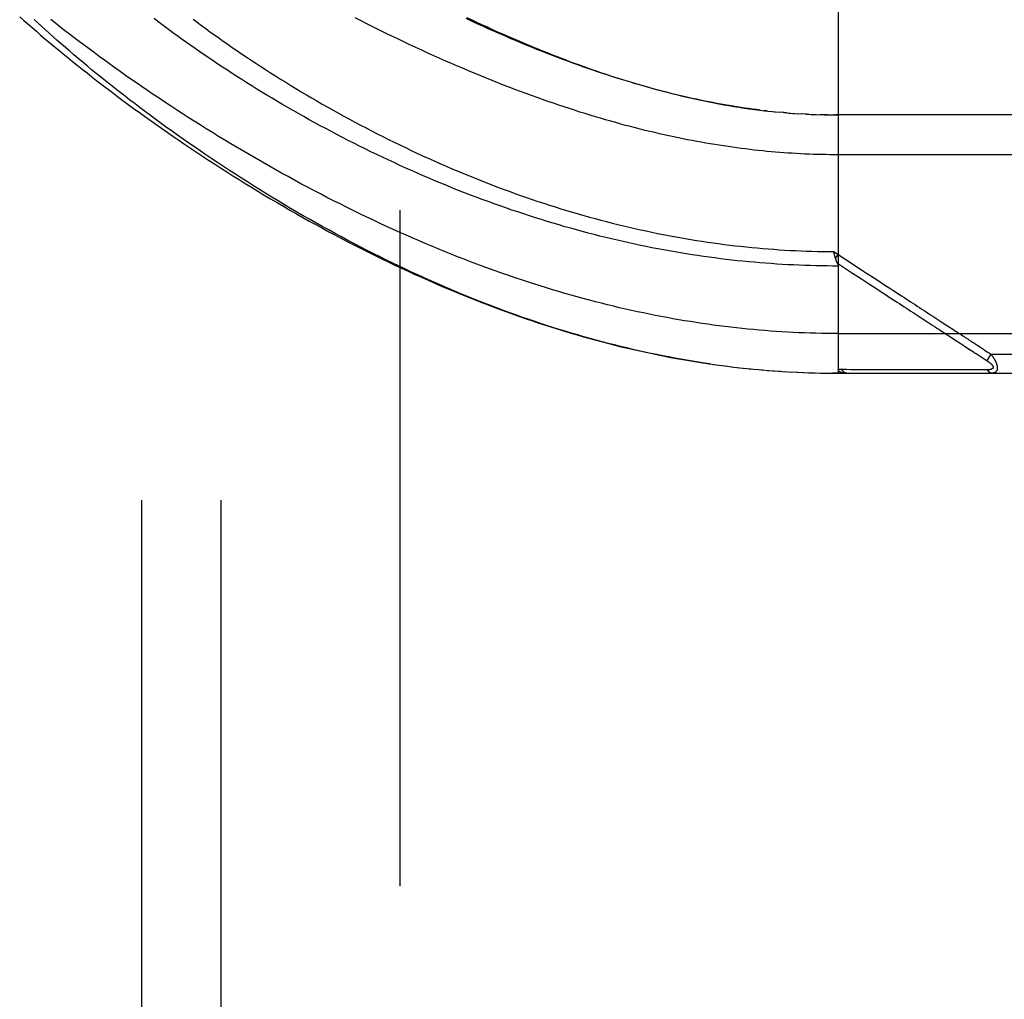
# Model space of a CAD drawing. Header units: inches. Extents: x 0 to 193, y 0 to 125.
# Tile 182 of 256: x 86.51 to 88.06, y 67.2 to 68.75. Entities that reach past the tile are written whole.
import ezdxf

# ---------------------------------------------------------------- set-up
doc = ezdxf.new("R2010")
doc.units = ezdxf.units.IN
doc.header["$LTSCALE"] = 10.635988
doc.header["$MEASUREMENT"] = 0
doc.linetypes.add('HIDDEN', pattern=[0.2, 0.1, -0.1])
for name, color, linetype in [('DEFAULT_2', 8, 'HIDDEN'), ('RIGHTHAND_DOOR_ASSEMBLY', 7, 'CONTINUOUS'), ('SUBPANEL', 7, 'CONTINUOUS')]:
    doc.layers.add(name, color=color, linetype=linetype)

msp = doc.modelspace()

# ---------------------------------------------------------------- linework, layer by layer
at = {"layer": 'DEFAULT_2', "color": 8, "linetype": 'HIDDEN'}
msp.add_line((87.1084, 89.7177), (87.1084, 32.6137), dxfattribs=at)
at = {"layer": 'RIGHTHAND_DOOR_ASSEMBLY', "color": 8, "linetype": 'HIDDEN'}
for p, q in [((87.7981, 68.8541), (87.7981, 68.1894)), ((87.6874, 68.6019), (87.6814, 68.6026)), ((87.6901, 68.6016), (87.6993, 68.6006)), ((87.6979, 68.6008), (87.7054, 68.6)), ((87.7127, 68.5994), (87.7052, 68.6001)), ((87.717, 68.599), (87.7111, 68.5995)), ((87.7127, 68.5994), (87.7228, 68.5985)), ((87.7198, 68.5988), (87.7287, 68.5981)), ((87.7269, 68.5982), (87.7345, 68.5977)), ((87.7339, 68.5978), (87.7409, 68.5973)), ((87.748, 68.5969), (87.7404, 68.5974)), ((87.752, 68.5967), (87.7462, 68.597)), ((87.748, 68.5969), (87.7578, 68.5965)), ((87.7551, 68.5966), (87.7635, 68.5963)), ((87.7623, 68.5963), (87.7695, 68.5961)), ((87.7767, 68.5959), (87.7693, 68.5961)), ((87.7808, 68.5958), (87.7751, 68.5959)), ((87.7767, 68.5959), (87.7866, 68.5957)), ((87.7839, 68.5958), (87.7924, 68.5957)), ((87.791, 68.5957), (87.7981, 68.5957)), ((88.6719, 68.5957), (87.7924, 68.5957)), ((87.7912, 68.3807), (87.7981, 68.3761)), ((87.7922, 68.3763), (87.7919, 68.3776)), ((87.7925, 68.3751), (87.7922, 68.3763)), ((87.7928, 68.3739), (87.7925, 68.3751)), ((87.794, 68.3698), (87.7981, 68.3761)), ((87.8588, 68.3221), (87.8641, 68.3187)), ((87.916, 68.2848), (87.9304, 68.2754)), ((87.7981, 68.2519), (88.7019, 68.2519)), ((87.9729, 68.2477), (87.9768, 68.2452)), ((87.9768, 68.2452), (87.9827, 68.2414)), ((87.9983, 68.2312), (88.0058, 68.2263)), ((88.0058, 68.2263), (88.0107, 68.2231)), ((88.0277, 68.2264), (88.03, 68.2249)), ((88.03, 68.2249), (88.0325, 68.2232)), ((88.0384, 68.2194), (88.0318, 68.2094)), ((88.0325, 68.2232), (88.0353, 68.2215)), ((88.0353, 68.2215), (88.0384, 68.2194)), ((88.0384, 68.2194), (88.7019, 68.2194)), ((87.6012, 68.2034), (87.6154, 68.2015)), ((87.6107, 68.2021), (87.6246, 68.2003)), ((87.6201, 68.2008), (87.6338, 68.1992)), ((87.6296, 68.1997), (87.643, 68.1981)), ((87.639, 68.1985), (87.6522, 68.1971)), ((87.6485, 68.1975), (87.6614, 68.1962)), ((87.6579, 68.1965), (87.6706, 68.1953)), ((87.6673, 68.1956), (87.6797, 68.1945)), ((87.6767, 68.1947), (87.6889, 68.1937)), ((87.6861, 68.1939), (87.698, 68.193)), ((87.6954, 68.1932), (87.7071, 68.1924)), ((87.7048, 68.1925), (87.7163, 68.1918)), ((87.7142, 68.1919), (87.7254, 68.1913)), ((87.7235, 68.1914), (87.7345, 68.1909)), ((87.7329, 68.1909), (87.7436, 68.1905)), ((87.7422, 68.1905), (87.7527, 68.1901)), ((87.7516, 68.1902), (87.7618, 68.1899)), ((87.7609, 68.1899), (87.7709, 68.1897)), ((87.7702, 68.1897), (87.7799, 68.1895)), ((87.7795, 68.1895), (87.789, 68.1894)), ((87.7889, 68.1894), (87.7981, 68.1894)), ((87.7981, 68.1894), (87.789, 68.1894)), ((87.7981, 68.1894), (88.6719, 68.1894)), ((87.8661, 68.195), (87.8615, 68.195)), ((87.9491, 68.195), (87.9382, 68.195)), ((88.0016, 68.195), (87.9975, 68.195)), ((88.0054, 68.195), (88.0016, 68.195)), ((88.012, 68.1949), (88.0054, 68.195)), ((88.0166, 68.1949), (88.012, 68.1949)), ((88.0261, 68.1949), (88.0166, 68.1949)), ((88.033, 68.1949), (88.0261, 68.1949))]:
    msp.add_line(p, q, dxfattribs=at)
for points in [[(86.5105, 68.7503), (86.5169, 68.7446), (86.5234, 68.7389), (86.53, 68.7332), (86.5367, 68.7274), (86.5435, 68.7215), (86.5503, 68.7157), (86.5573, 68.7098), (86.5644, 68.7039), (86.5715, 68.698), (86.5788, 68.692), (86.5861, 68.686), (86.5935, 68.68), (86.601, 68.6739), (86.6087, 68.6679), (86.6164, 68.6618), (86.6242, 68.6557), (86.6321, 68.6495), (86.64, 68.6434), (86.6481, 68.6372), (86.6563, 68.631), (86.6645, 68.6248), (86.6728, 68.6186), (86.6812, 68.6124), (86.6897, 68.6061), (86.6983, 68.5999), (86.707, 68.5936), (86.7157, 68.5874), (86.7245, 68.5811), (86.7334, 68.5748), (86.7424, 68.5686), (86.7515, 68.5623), (86.7606, 68.556), (86.7698, 68.5498), (86.7791, 68.5435), (86.7884, 68.5373), (86.7979, 68.531), (86.8073, 68.5248), (86.8169, 68.5186), (86.8265, 68.5124), (86.8361, 68.5063), (86.8459, 68.5001), (86.8556, 68.494), (86.8654, 68.4879), (86.8753, 68.4819), (86.8852, 68.4758), (86.8952, 68.4698), (86.9052, 68.4639), (86.9153, 68.4579), (86.9254, 68.452), (86.9355, 68.4462), (86.9457, 68.4404), (86.9559, 68.4346), (86.9661, 68.4289), (86.9764, 68.4232), (86.9866, 68.4176), (86.9969, 68.412), (87.0073, 68.4065), (87.0176, 68.401), (87.028, 68.3956), (87.0383, 68.3903), (87.0487, 68.385), (87.0591, 68.3798), (87.0695, 68.3746), (87.08, 68.3695), (87.0904, 68.3645), (87.1008, 68.3595), (87.1112, 68.3546), (87.1216, 68.3498), (87.1321, 68.345), (87.1425, 68.3403), (87.1529, 68.3357), (87.1633, 68.3311), (87.1736, 68.3266), (87.184, 68.3222), (87.1944, 68.3179), (87.2047, 68.3136), (87.215, 68.3094), (87.2254, 68.3053), (87.2357, 68.3012), (87.2459, 68.2973), (87.2562, 68.2934), (87.2664, 68.2896), (87.2767, 68.2858), (87.2869, 68.2821), (87.297, 68.2786), (87.3072, 68.275), (87.3173, 68.2716), (87.3274, 68.2682), (87.3375, 68.2649), (87.3476, 68.2617), (87.3576, 68.2586), (87.3676, 68.2555), (87.3776, 68.2525), (87.3876, 68.2496), (87.3975, 68.2467), (87.4075, 68.244), (87.4174, 68.2413), (87.4272, 68.2386), (87.4371, 68.2361), (87.4469, 68.2336), (87.4567, 68.2312), (87.4665, 68.2289), (87.4762, 68.2266), (87.486, 68.2244), (87.4957, 68.2223), (87.5054, 68.2202), (87.515, 68.2182), (87.5247, 68.2163), (87.5343, 68.2144), (87.5439, 68.2127), (87.5535, 68.2109), (87.5631, 68.2093), (87.5726, 68.2077), (87.5822, 68.2062), (87.5917, 68.2048), (87.6061, 68.2027)], [(87.5969, 68.204), (87.5876, 68.2054), (87.5783, 68.2068), (87.569, 68.2083), (87.5597, 68.2099), (87.5503, 68.2115), (87.541, 68.2132), (87.5316, 68.215), (87.5222, 68.2168), (87.5128, 68.2187), (87.5033, 68.2207), (87.4939, 68.2227), (87.4844, 68.2248), (87.4749, 68.227), (87.4654, 68.2292), (87.4558, 68.2315), (87.4462, 68.2339), (87.4366, 68.2363), (87.427, 68.2388), (87.4174, 68.2414), (87.4077, 68.2441), (87.398, 68.2468), (87.3883, 68.2496), (87.3786, 68.2525), (87.3688, 68.2554), (87.359, 68.2584), (87.3492, 68.2615), (87.3394, 68.2646), (87.3297, 68.2678), (87.32, 68.2711), (87.3102, 68.2744), (87.3006, 68.2778), (87.2909, 68.2812), (87.2813, 68.2846), (87.2717, 68.2882), (87.2621, 68.2918), (87.2525, 68.2954), (87.2429, 68.2991), (87.2333, 68.3029), (87.2237, 68.3067), (87.2141, 68.3106), (87.2045, 68.3145), (87.1949, 68.3185), (87.1853, 68.3226), (87.1756, 68.3268), (87.166, 68.331), (87.1563, 68.3352), (87.1466, 68.3396), (87.1369, 68.344), (87.1271, 68.3485), (87.1173, 68.3531), (87.1074, 68.3578), (87.0975, 68.3626), (87.0875, 68.3675), (87.0775, 68.3724), (87.0674, 68.3775), (87.0573, 68.3826), (87.0472, 68.3878), (87.037, 68.3931), (87.0269, 68.3984), (87.0168, 68.4038), (87.0067, 68.4093), (86.9966, 68.4148), (86.9865, 68.4203), (86.9765, 68.4259), (86.9665, 68.4316), (86.9566, 68.4373), (86.9466, 68.443), (86.9367, 68.4488), (86.9269, 68.4546), (86.9171, 68.4605), (86.9073, 68.4664), (86.8976, 68.4723), (86.8879, 68.4783), (86.8783, 68.4843), (86.8687, 68.4903), (86.8592, 68.4963), (86.8498, 68.5024), (86.8404, 68.5085), (86.831, 68.5146), (86.8218, 68.5207), (86.8126, 68.5269), (86.8034, 68.533), (86.7944, 68.5392), (86.7854, 68.5454), (86.7765, 68.5515), (86.7677, 68.5577), (86.7589, 68.5639), (86.7503, 68.57), (86.7417, 68.5762), (86.7332, 68.5824), (86.7248, 68.5885), (86.7164, 68.5947), (86.7082, 68.6008), (86.7001, 68.6069), (86.692, 68.613), (86.684, 68.6191), (86.6762, 68.6252), (86.6684, 68.6313), (86.6607, 68.6373), (86.6531, 68.6433), (86.6456, 68.6493), (86.6382, 68.6552), (86.6309, 68.6611), (86.6237, 68.667), (86.6166, 68.6729), (86.6096, 68.6787), (86.6027, 68.6845), (86.5959, 68.6903), (86.5892, 68.696), (86.5826, 68.7017), (86.5761, 68.7074), (86.5697, 68.713), (86.5634, 68.7186), (86.5572, 68.7241), (86.5511, 68.7296), (86.5451, 68.7351), (86.5392, 68.7405), (86.5334, 68.7459)], [(87.7981, 68.2519), (87.7893, 68.2519), (87.7804, 68.252), (87.7716, 68.2521), (87.7627, 68.2523), (87.7538, 68.2526), (87.745, 68.2529), (87.7361, 68.2532), (87.7272, 68.2536), (87.7184, 68.2541), (87.7095, 68.2546), (87.7006, 68.2552), (87.6917, 68.2558), (87.6827, 68.2565), (87.6738, 68.2572), (87.6649, 68.258), (87.6559, 68.2589), (87.647, 68.2598), (87.638, 68.2608), (87.629, 68.2618), (87.62, 68.2629), (87.6109, 68.264), (87.6019, 68.2652), (87.5928, 68.2665), (87.5837, 68.2678), (87.5746, 68.2691), (87.5655, 68.2706), (87.5564, 68.2721), (87.5472, 68.2736), (87.538, 68.2752), (87.5288, 68.2769), (87.5196, 68.2786), (87.5103, 68.2804), (87.501, 68.2823), (87.4917, 68.2842), (87.4824, 68.2862), (87.473, 68.2882), (87.4636, 68.2903), (87.4542, 68.2925), (87.4448, 68.2947), (87.4353, 68.297), (87.4258, 68.2994), (87.4163, 68.3018), (87.4067, 68.3043), (87.3971, 68.3069), (87.3875, 68.3095), (87.3779, 68.3122), (87.3682, 68.315), (87.3585, 68.3178), (87.3488, 68.3207), (87.339, 68.3237), (87.3292, 68.3268), (87.3194, 68.3299), (87.3095, 68.3331), (87.2997, 68.3363), (87.2898, 68.3396), (87.2798, 68.343), (87.2699, 68.3465), (87.2599, 68.35), (87.2498, 68.3536), (87.2398, 68.3573), (87.2297, 68.3611), (87.2196, 68.3649), (87.2095, 68.3688), (87.1994, 68.3728), (87.1892, 68.3768), (87.179, 68.3809), (87.1688, 68.3851), (87.1586, 68.3893), (87.1484, 68.3936), (87.1381, 68.398), (87.1278, 68.4024), (87.1176, 68.407), (87.1073, 68.4115), (87.097, 68.4162), (87.0867, 68.4209), (87.0764, 68.4257), (87.066, 68.4305), (87.0557, 68.4354), (87.0454, 68.4404), (87.0351, 68.4454), (87.0248, 68.4505), (87.0145, 68.4557), (87.0042, 68.4608), (86.9939, 68.4661), (86.9836, 68.4714), (86.9734, 68.4768), (86.9632, 68.4822), (86.953, 68.4876), (86.9428, 68.4931), (86.9326, 68.4987), (86.9225, 68.5043), (86.9124, 68.5099), (86.9023, 68.5156), (86.8923, 68.5213), (86.8823, 68.527), (86.8723, 68.5328), (86.8624, 68.5386), (86.8526, 68.5444), (86.8428, 68.5503), (86.833, 68.5562), (86.8233, 68.5621), (86.8137, 68.568), (86.8041, 68.574), (86.7945, 68.58), (86.7851, 68.5859), (86.7757, 68.5919), (86.7663, 68.5979), (86.7571, 68.6039), (86.7479, 68.61), (86.7388, 68.616), (86.7297, 68.622), (86.7207, 68.628), (86.7118, 68.634), (86.703, 68.6401), (86.6943, 68.6461), (86.6856, 68.6521), (86.6771, 68.6581), (86.6686, 68.6641), (86.6602, 68.67), (86.6519, 68.676), (86.6437, 68.6819), (86.6355, 68.6879), (86.6275, 68.6938), (86.6196, 68.6997), (86.6117, 68.7055), (86.6039, 68.7114), (86.5963, 68.7172), (86.5887, 68.723), (86.5812, 68.7287), (86.5739, 68.7345), (86.5666, 68.7402), (86.5594, 68.7459)], [(87.7981, 68.3581), (87.7893, 68.3581), (87.7806, 68.3582), (87.7718, 68.3583), (87.763, 68.3585), (87.7542, 68.3587), (87.7454, 68.359), (87.7366, 68.3593), (87.7278, 68.3597), (87.719, 68.3602), (87.7101, 68.3607), (87.7013, 68.3612), (87.6925, 68.3618), (87.6837, 68.3625), (87.6748, 68.3632), (87.666, 68.3639), (87.6571, 68.3648), (87.6483, 68.3656), (87.6394, 68.3665), (87.6305, 68.3675), (87.6216, 68.3685), (87.6127, 68.3696), (87.6038, 68.3708), (87.5949, 68.372), (87.586, 68.3732), (87.577, 68.3745), (87.5681, 68.3759), (87.5591, 68.3773), (87.5502, 68.3787), (87.5412, 68.3803), (87.5322, 68.3818), (87.5232, 68.3835), (87.5142, 68.3852), (87.5051, 68.3869), (87.4961, 68.3887), (87.487, 68.3906), (87.478, 68.3925), (87.4689, 68.3945), (87.4598, 68.3965), (87.4507, 68.3986), (87.4415, 68.4007), (87.4324, 68.4029), (87.4233, 68.4052), (87.4141, 68.4075), (87.4049, 68.4099), (87.3957, 68.4123), (87.3865, 68.4148), (87.3773, 68.4174), (87.3681, 68.42), (87.3589, 68.4227), (87.3496, 68.4254), (87.3404, 68.4282), (87.3311, 68.4311), (87.3219, 68.434), (87.3126, 68.4369), (87.3033, 68.44), (87.294, 68.4431), (87.2847, 68.4462), (87.2754, 68.4494), (87.2661, 68.4527), (87.2568, 68.456), (87.2475, 68.4594), (87.2382, 68.4628), (87.2288, 68.4663), (87.2195, 68.4698), (87.2102, 68.4734), (87.2009, 68.4771), (87.1916, 68.4808), (87.1823, 68.4846), (87.173, 68.4884), (87.1638, 68.4922), (87.1545, 68.4962), (87.1453, 68.5001), (87.1361, 68.5041), (87.1269, 68.5082), (87.1177, 68.5123), (87.1085, 68.5165), (87.0994, 68.5207), (87.0902, 68.5249), (87.0811, 68.5292), (87.0721, 68.5336), (87.063, 68.5379), (87.054, 68.5424), (87.0451, 68.5468), (87.0361, 68.5513), (87.0272, 68.5558), (87.0184, 68.5604), (87.0095, 68.565), (87.0008, 68.5696), (86.992, 68.5742), (86.9833, 68.5789), (86.9747, 68.5836), (86.9661, 68.5883), (86.9576, 68.5931), (86.9491, 68.5979), (86.9407, 68.6027), (86.9323, 68.6075), (86.924, 68.6123), (86.9158, 68.6171), (86.9076, 68.622), (86.8995, 68.6269), (86.8915, 68.6317), (86.8835, 68.6366), (86.8756, 68.6415), (86.8678, 68.6464), (86.86, 68.6513), (86.8523, 68.6562), (86.8447, 68.6611), (86.8372, 68.666), (86.8297, 68.6709), (86.8224, 68.6758), (86.8151, 68.6807), (86.8079, 68.6855), (86.8007, 68.6904), (86.7937, 68.6953), (86.7867, 68.7001), (86.7798, 68.7049), (86.773, 68.7097), (86.7663, 68.7145), (86.7597, 68.7193), (86.7532, 68.7241), (86.7468, 68.7289), (86.7404, 68.7336), (86.7341, 68.7383), (86.728, 68.743), (86.7219, 68.7476)], [(86.7832, 68.7465), (86.7898, 68.7416), (86.7964, 68.7367), (86.8031, 68.7318), (86.8098, 68.7268), (86.8167, 68.7219), (86.8237, 68.7169), (86.8307, 68.712), (86.8378, 68.707), (86.845, 68.702), (86.8523, 68.697), (86.8596, 68.692), (86.867, 68.687), (86.8745, 68.682), (86.8821, 68.677), (86.8897, 68.672), (86.8974, 68.6671), (86.9052, 68.6621), (86.9131, 68.6571), (86.921, 68.6521), (86.929, 68.6472), (86.937, 68.6422), (86.9451, 68.6373), (86.9533, 68.6324), (86.9615, 68.6275), (86.9698, 68.6226), (86.9781, 68.6178), (86.9865, 68.6129), (86.995, 68.6081), (87.0035, 68.6034), (87.012, 68.5986), (87.0206, 68.5939), (87.0292, 68.5892), (87.0378, 68.5845), (87.0465, 68.5799), (87.0553, 68.5753), (87.064, 68.5708), (87.0728, 68.5663), (87.0817, 68.5618), (87.0905, 68.5574), (87.0994, 68.553), (87.1083, 68.5486), (87.1173, 68.5443), (87.1262, 68.5401), (87.1352, 68.5359), (87.1442, 68.5317), (87.1532, 68.5276), (87.1623, 68.5235), (87.1713, 68.5195), (87.1804, 68.5156), (87.1894, 68.5117), (87.1985, 68.5078), (87.2076, 68.504), (87.2167, 68.5003), (87.2258, 68.4966), (87.2349, 68.493), (87.2439, 68.4894), (87.253, 68.4859), (87.2621, 68.4824), (87.2712, 68.479), (87.2803, 68.4757), (87.2894, 68.4724), (87.2985, 68.4692), (87.3076, 68.466), (87.3166, 68.4629), (87.3257, 68.4598), (87.3348, 68.4568), (87.3438, 68.4539), (87.3529, 68.451), (87.3619, 68.4482), (87.3709, 68.4455), (87.3799, 68.4428), (87.3889, 68.4402), (87.3979, 68.4376), (87.4069, 68.4351), (87.4159, 68.4326), (87.4248, 68.4302), (87.4338, 68.4279), (87.4427, 68.4256), (87.4516, 68.4234), (87.4605, 68.4212), (87.4694, 68.4191), (87.4783, 68.4171), (87.4872, 68.4151), (87.496, 68.4132), (87.5048, 68.4113), (87.5137, 68.4095), (87.5225, 68.4077), (87.5313, 68.406), (87.5401, 68.4044), (87.5489, 68.4028), (87.5576, 68.4013), (87.5664, 68.3998), (87.5751, 68.3984), (87.5839, 68.397), (87.5926, 68.3957), (87.6013, 68.3945), (87.61, 68.3933), (87.6187, 68.3922), (87.6274, 68.3911), (87.6361, 68.3901), (87.6448, 68.3891), (87.6534, 68.3882), (87.6621, 68.3873), (87.6707, 68.3865), (87.6793, 68.3857), (87.688, 68.385), (87.6966, 68.3844), (87.7052, 68.3838), (87.7138, 68.3832), (87.7224, 68.3827), (87.7311, 68.3823), (87.7397, 68.3819), (87.7482, 68.3816), (87.7568, 68.3813), (87.7654, 68.3811), (87.774, 68.3809), (87.7826, 68.3808), (87.7912, 68.3807)], [(88.7019, 68.5332), (87.7916, 68.5332), (87.785, 68.5332), (87.7785, 68.5333), (87.772, 68.5334), (87.7654, 68.5336), (87.7588, 68.5338), (87.7523, 68.5341), (87.7457, 68.5343), (87.7391, 68.5346), (87.7325, 68.535), (87.7259, 68.5354), (87.7193, 68.5358), (87.7127, 68.5363), (87.7061, 68.5368), (87.6994, 68.5373), (87.6927, 68.5379), (87.686, 68.5385), (87.6793, 68.5392), (87.6726, 68.5399), (87.6658, 68.5406), (87.659, 68.5414), (87.6522, 68.5422), (87.6454, 68.5431), (87.6385, 68.544), (87.6317, 68.5449), (87.6248, 68.5459), (87.6178, 68.547), (87.6108, 68.548), (87.6038, 68.5492), (87.5968, 68.5503), (87.5897, 68.5515), (87.5826, 68.5528), (87.5755, 68.5541), (87.5683, 68.5554), (87.5611, 68.5568), (87.5539, 68.5583), (87.5466, 68.5597), (87.5393, 68.5613), (87.5319, 68.5629), (87.5245, 68.5645), (87.5171, 68.5662), (87.5096, 68.5679), (87.502, 68.5697), (87.4945, 68.5715), (87.4868, 68.5734), (87.4792, 68.5754), (87.4715, 68.5774), (87.4637, 68.5794), (87.4559, 68.5815), (87.4481, 68.5837), (87.4402, 68.5859), (87.4322, 68.5882), (87.4242, 68.5905), (87.4162, 68.5929), (87.4081, 68.5954), (87.3999, 68.5979), (87.3917, 68.6004), (87.3835, 68.6031), (87.3752, 68.6058), (87.3668, 68.6085), (87.3584, 68.6113), (87.35, 68.6142), (87.3415, 68.6171), (87.333, 68.6201), (87.3244, 68.6232), (87.3157, 68.6263), (87.307, 68.6295), (87.2983, 68.6327), (87.2895, 68.636), (87.2807, 68.6394), (87.2718, 68.6428), (87.2629, 68.6463), (87.2539, 68.6499), (87.2449, 68.6535), (87.2359, 68.6572), (87.2268, 68.6609), (87.2176, 68.6647), (87.2084, 68.6686), (87.1992, 68.6726), (87.19, 68.6766), (87.1807, 68.6806), (87.1714, 68.6848), (87.162, 68.6889), (87.1526, 68.6932), (87.1432, 68.6975), (87.1338, 68.7019), (87.1243, 68.7063), (87.1148, 68.7107), (87.1053, 68.7153), (87.0958, 68.7199), (87.0862, 68.7245), (87.0766, 68.7292), (87.0671, 68.734), (87.0575, 68.7388), (87.0479, 68.7436), (87.0382, 68.7485)], [(87.6754, 68.6033), (87.6693, 68.6041), (87.6633, 68.6049), (87.6572, 68.6057), (87.6511, 68.6066), (87.6449, 68.6075), (87.6388, 68.6085), (87.6326, 68.6095), (87.6263, 68.6105), (87.62, 68.6116), (87.6137, 68.6127), (87.6074, 68.6139), (87.601, 68.6151), (87.5946, 68.6163), (87.5881, 68.6176), (87.5817, 68.619), (87.5751, 68.6204), (87.5685, 68.6218), (87.5619, 68.6233), (87.5553, 68.6248), (87.5486, 68.6264), (87.5418, 68.628), (87.535, 68.6297), (87.5282, 68.6314), (87.5213, 68.6332), (87.5143, 68.635), (87.5073, 68.6369), (87.5003, 68.6388), (87.4932, 68.6408), (87.4861, 68.6429), (87.4789, 68.6449), (87.4717, 68.6471), (87.4644, 68.6493), (87.457, 68.6516), (87.4496, 68.6539), (87.4422, 68.6562), (87.4347, 68.6587), (87.4271, 68.6612), (87.4195, 68.6637), (87.4119, 68.6663), (87.4042, 68.669), (87.3964, 68.6717), (87.3886, 68.6745), (87.3807, 68.6773), (87.3728, 68.6802), (87.3648, 68.6832), (87.3568, 68.6862), (87.3487, 68.6893), (87.3405, 68.6925), (87.3323, 68.6957), (87.3241, 68.699), (87.3158, 68.7023), (87.3074, 68.7057), (87.299, 68.7092), (87.2906, 68.7127), (87.2821, 68.7163), (87.2736, 68.72), (87.265, 68.7237), (87.2564, 68.7275), (87.2477, 68.7314), (87.239, 68.7353), (87.2302, 68.7393), (87.2214, 68.7433), (87.2126, 68.7474)], [(87.2137, 68.749), (87.2215, 68.7453), (87.2292, 68.7417), (87.2369, 68.7382), (87.2446, 68.7347), (87.2521, 68.7312), (87.2597, 68.7278), (87.2672, 68.7245), (87.2746, 68.7212), (87.282, 68.718), (87.2894, 68.7148), (87.2967, 68.7117), (87.304, 68.7086), (87.3113, 68.7055), (87.3186, 68.7025), (87.3258, 68.6996), (87.333, 68.6967), (87.3401, 68.6938), (87.3472, 68.691), (87.3543, 68.6882), (87.3614, 68.6855), (87.3685, 68.6828), (87.3755, 68.6801), (87.3825, 68.6775), (87.3895, 68.675), (87.3965, 68.6724), (87.4035, 68.67), (87.4105, 68.6675), (87.4174, 68.6651), (87.4244, 68.6627), (87.4313, 68.6604), (87.4382, 68.6581), (87.4452, 68.6558), (87.4521, 68.6536), (87.459, 68.6514), (87.466, 68.6492), (87.473, 68.6471), (87.48, 68.645), (87.4869, 68.643), (87.494, 68.6409), (87.501, 68.639), (87.508, 68.637), (87.5151, 68.6351), (87.5222, 68.6332), (87.5293, 68.6314), (87.5365, 68.6295), (87.5436, 68.6278), (87.5508, 68.626), (87.5581, 68.6243), (87.5653, 68.6227), (87.5727, 68.621), (87.58, 68.6194), (87.5875, 68.6179), (87.5951, 68.6163), (87.6028, 68.6148), (87.6105, 68.6134), (87.6183, 68.6119), (87.6262, 68.6106), (87.6341, 68.6092), (87.6421, 68.608), (87.6501, 68.6067), (87.6581, 68.6056), (87.6662, 68.6045), (87.6742, 68.6035)], [(87.6742, 68.6035), (87.6822, 68.6025), (87.6933, 68.6012)], [(87.7919, 68.3776), (87.7914, 68.3801), (87.7912, 68.3807)], [(87.794, 68.3698), (87.7938, 68.3704), (87.7937, 68.3709), (87.7935, 68.3715), (87.7933, 68.3721), (87.7932, 68.3727), (87.793, 68.3733), (87.7928, 68.3739)], [(87.797, 68.3622), (87.7966, 68.3629), (87.7964, 68.3634), (87.7962, 68.3639), (87.796, 68.3644), (87.7957, 68.3649), (87.7955, 68.3654), (87.7953, 68.3659), (87.7951, 68.3665), (87.7949, 68.367), (87.7947, 68.3676), (87.7945, 68.3681), (87.7944, 68.3687), (87.7942, 68.3692), (87.794, 68.3698)], [(87.7981, 68.3761), (87.8219, 68.3606), (87.8292, 68.3559), (87.8362, 68.3513), (87.8428, 68.347), (87.8492, 68.3428)], [(87.7969, 68.3624), (87.8051, 68.3571), (87.8129, 68.352), (87.8204, 68.3471), (87.8345, 68.3379)], [(87.797, 68.3622), (87.7971, 68.362), (87.7972, 68.3617), (87.7973, 68.3615), (87.7974, 68.3613), (87.7975, 68.3611), (87.7976, 68.3609), (87.7977, 68.3606), (87.7977, 68.3604), (87.7978, 68.3602), (87.7979, 68.36), (87.7979, 68.3598), (87.798, 68.3595), (87.798, 68.3593), (87.798, 68.3591), (87.7981, 68.3589), (87.7981, 68.3587), (87.7981, 68.3585), (87.7981, 68.3583), (87.7981, 68.3581)], [(87.8345, 68.3379), (87.8472, 68.3296), (87.8588, 68.3221)], [(87.8492, 68.3428), (87.861, 68.3352), (87.8664, 68.3316), (87.8716, 68.3282), (87.8765, 68.325), (87.8811, 68.322), (87.8855, 68.3191), (87.8897, 68.3164), (87.8937, 68.3138), (87.8975, 68.3113), (87.9012, 68.3089), (87.9048, 68.3066), (87.9084, 68.3042), (87.9119, 68.3019), (87.9154, 68.2996), (87.919, 68.2973), (87.9225, 68.295), (87.926, 68.2927), (87.9296, 68.2904), (87.9331, 68.2881), (87.9366, 68.2858), (87.94, 68.2836), (87.9434, 68.2814), (87.9468, 68.2792), (87.95, 68.2771), (87.9532, 68.275), (87.9563, 68.273), (87.9593, 68.271)], [(87.8641, 68.3187), (87.8739, 68.3123), (87.8784, 68.3093), (87.8826, 68.3065), (87.8867, 68.3039), (87.8906, 68.3014), (87.8944, 68.2989), (87.8981, 68.2965), (87.9017, 68.2941), (87.9053, 68.2918), (87.9089, 68.2895), (87.9124, 68.2871), (87.916, 68.2848)], [(87.9304, 68.2754), (87.9373, 68.2709), (87.9407, 68.2687), (87.944, 68.2666), (87.9472, 68.2645), (87.9504, 68.2624), (87.9534, 68.2604), (87.9563, 68.2585), (87.9591, 68.2567), (87.9617, 68.255), (87.9642, 68.2534), (87.9666, 68.2519), (87.9688, 68.2504), (87.9709, 68.249), (87.9729, 68.2477)], [(87.9593, 68.271), (87.965, 68.2673), (87.9676, 68.2656), (87.9701, 68.264), (87.9724, 68.2625), (87.9747, 68.261), (87.9768, 68.2596), (87.9788, 68.2583), (87.9807, 68.257), (87.9827, 68.2558), (87.9846, 68.2545), (87.9865, 68.2533), (87.9884, 68.2521)], [(87.9884, 68.2521), (87.9922, 68.2496), (87.9942, 68.2483), (87.9961, 68.247), (87.998, 68.2458), (87.9999, 68.2446), (88.0018, 68.2433), (88.0037, 68.2421)], [(87.9827, 68.2414), (87.9846, 68.2401), (87.9866, 68.2388), (87.9885, 68.2375), (87.9905, 68.2363), (87.9924, 68.235), (87.9944, 68.2337), (87.9963, 68.2325), (87.9983, 68.2312)], [(88.0037, 68.2421), (88.0075, 68.2396), (88.0094, 68.2384), (88.0112, 68.2372), (88.0129, 68.236)], [(88.0129, 68.236), (88.0162, 68.2339), (88.0177, 68.2329), (88.0191, 68.232)], [(88.0191, 68.232), (88.0218, 68.2303), (88.023, 68.2295), (88.0242, 68.2287)], [(88.0242, 68.2287), (88.0265, 68.2272), (88.0277, 68.2264)], [(88.0107, 68.2231), (88.0122, 68.2221), (88.0136, 68.2212), (88.0149, 68.2204)], [(88.0149, 68.2204), (88.0323, 68.209), (88.0328, 68.2087), (88.0332, 68.2084), (88.0337, 68.2081), (88.0341, 68.2078), (88.0345, 68.2075), (88.0349, 68.2073), (88.0352, 68.207), (88.0356, 68.2067), (88.0359, 68.2065), (88.0362, 68.2062), (88.0365, 68.206), (88.0368, 68.2057), (88.0371, 68.2055), (88.0374, 68.2053), (88.0376, 68.205), (88.0379, 68.2048), (88.0381, 68.2046), (88.0383, 68.2044), (88.0386, 68.2042), (88.0388, 68.204), (88.039, 68.2038), (88.0392, 68.2036), (88.0393, 68.2034), (88.0395, 68.2032), (88.0397, 68.203), (88.0398, 68.2028), (88.04, 68.2026), (88.0401, 68.2024), (88.0403, 68.2023), (88.0404, 68.2021), (88.0405, 68.2019), (88.0407, 68.2017), (88.0408, 68.2016), (88.0409, 68.2014), (88.041, 68.2012), (88.0411, 68.2011), (88.0412, 68.2009), (88.0412, 68.2008), (88.0413, 68.2006), (88.0414, 68.2005), (88.0415, 68.2003), (88.0415, 68.2002), (88.0416, 68.2), (88.0416, 68.1999), (88.0417, 68.1997), (88.0417, 68.1996), (88.0417, 68.1995), (88.0418, 68.1993), (88.0418, 68.1992), (88.0418, 68.1991), (88.0418, 68.1989), (88.0418, 68.1988), (88.0418, 68.1987), (88.0418, 68.1986), (88.0418, 68.1984), (88.0418, 68.1983), (88.0418, 68.1982), (88.0417, 68.1981), (88.0417, 68.198), (88.0417, 68.1978), (88.0416, 68.1977), (88.0416, 68.1976), (88.0415, 68.1975), (88.0415, 68.1974), (88.0414, 68.1973), (88.0413, 68.1972), (88.0413, 68.1971), (88.0412, 68.197), (88.0411, 68.1969), (88.041, 68.1968), (88.0409, 68.1967), (88.0408, 68.1966), (88.0407, 68.1965), (88.0406, 68.1964), (88.0404, 68.1964), (88.0403, 68.1963), (88.0402, 68.1962), (88.04, 68.1961), (88.0399, 68.196), (88.0397, 68.1959), (88.0395, 68.1959), (88.0394, 68.1958), (88.0392, 68.1957), (88.039, 68.1956), (88.0388, 68.1956), (88.0386, 68.1955), (88.0384, 68.1954), (88.0381, 68.1954), (88.0379, 68.1953), (88.0376, 68.1953), (88.0374, 68.1952), (88.0371, 68.1952), (88.0368, 68.1951), (88.0365, 68.1951), (88.0362, 68.195), (88.0359, 68.195), (88.0355, 68.195), (88.0351, 68.1949), (88.0347, 68.1949), (88.0343, 68.1949), (88.0339, 68.1949), (88.0335, 68.1949), (88.033, 68.1949)], [(88.0384, 68.2194), (88.0389, 68.2188), (88.0394, 68.2181), (88.0398, 68.2175), (88.0402, 68.2169), (88.0406, 68.2163), (88.041, 68.2157), (88.0414, 68.2152), (88.0418, 68.2146), (88.0421, 68.2141), (88.0425, 68.2135), (88.0428, 68.213), (88.0431, 68.2125), (88.0434, 68.212), (88.0437, 68.2115), (88.0439, 68.2111), (88.0442, 68.2106), (88.0444, 68.2102), (88.0447, 68.2097), (88.0449, 68.2093), (88.0451, 68.2089), (88.0453, 68.2084), (88.0455, 68.208), (88.0457, 68.2076), (88.0459, 68.2072), (88.0461, 68.2068), (88.0462, 68.2064), (88.0464, 68.206), (88.0465, 68.2057), (88.0467, 68.2053), (88.0468, 68.2049), (88.047, 68.2046), (88.0471, 68.2042), (88.0472, 68.2039), (88.0473, 68.2035), (88.0474, 68.2032), (88.0475, 68.2029), (88.0476, 68.2025), (88.0477, 68.2022), (88.0478, 68.2019), (88.0479, 68.2016), (88.0479, 68.2012), (88.048, 68.2009), (88.0481, 68.2006), (88.0481, 68.2003), (88.0482, 68.2), (88.0482, 68.1997), (88.0482, 68.1994), (88.0483, 68.1992), (88.0483, 68.1989), (88.0483, 68.1986), (88.0483, 68.1983), (88.0484, 68.1981), (88.0484, 68.1978), (88.0484, 68.1975), (88.0484, 68.1973), (88.0483, 68.197), (88.0483, 68.1968), (88.0483, 68.1965), (88.0483, 68.1963), (88.0482, 68.196), (88.0482, 68.1958), (88.0482, 68.1955), (88.0481, 68.1953), (88.0481, 68.1951), (88.048, 68.1949), (88.0479, 68.1946), (88.0479, 68.1944), (88.0478, 68.1942), (88.0477, 68.194), (88.0476, 68.1938), (88.0475, 68.1936), (88.0474, 68.1934), (88.0473, 68.1932), (88.0472, 68.193), (88.0471, 68.1928), (88.047, 68.1926), (88.0469, 68.1924), (88.0467, 68.1923), (88.0466, 68.1921), (88.0464, 68.1919), (88.0463, 68.1918), (88.0461, 68.1916), (88.0459, 68.1914), (88.0458, 68.1913), (88.0456, 68.1911), (88.0454, 68.191), (88.0452, 68.1908), (88.0449, 68.1907), (88.0447, 68.1906), (88.0445, 68.1904), (88.0442, 68.1903), (88.044, 68.1902), (88.0437, 68.1901), (88.0434, 68.19), (88.0431, 68.1899), (88.0428, 68.1898), (88.0424, 68.1897), (88.0421, 68.1896), (88.0417, 68.1896), (88.0413, 68.1895), (88.0409, 68.1895), (88.0405, 68.1894), (88.04, 68.1894), (88.0396, 68.1894)], [(87.8042, 68.1951), (87.8032, 68.1951), (87.8022, 68.1951), (87.8012, 68.1951), (87.8002, 68.1951), (87.7992, 68.1952), (87.7981, 68.1952)], [(87.8109, 68.1894), (87.8103, 68.1894), (87.8097, 68.1894), (87.8092, 68.1894), (87.8086, 68.1895), (87.8081, 68.1895), (87.8076, 68.1896), (87.8071, 68.1896), (87.8066, 68.1897), (87.8062, 68.1897), (87.8058, 68.1898), (87.8054, 68.1899), (87.805, 68.1899), (87.8046, 68.19), (87.8042, 68.1901), (87.8039, 68.1902), (87.8035, 68.1903), (87.8032, 68.1904), (87.8029, 68.1905), (87.8026, 68.1906), (87.8024, 68.1907), (87.8021, 68.1908), (87.8018, 68.1909), (87.8016, 68.191), (87.8014, 68.1911), (87.8012, 68.1912), (87.8009, 68.1913), (87.8007, 68.1914), (87.8006, 68.1915), (87.8004, 68.1916), (87.8002, 68.1918), (87.8, 68.1919), (87.7999, 68.192), (87.7997, 68.1921), (87.7996, 68.1922), (87.7995, 68.1923), (87.7993, 68.1925), (87.7992, 68.1926), (87.7991, 68.1927), (87.799, 68.1928), (87.7989, 68.193), (87.7988, 68.1931), (87.7987, 68.1932), (87.7986, 68.1933), (87.7986, 68.1935), (87.7985, 68.1936), (87.7984, 68.1937), (87.7984, 68.1939), (87.7983, 68.194), (87.7983, 68.1942), (87.7982, 68.1943), (87.7982, 68.1945), (87.7982, 68.1946), (87.7981, 68.1948), (87.7981, 68.1949), (87.7981, 68.1951), (87.7981, 68.1952)], [(87.8615, 68.195), (87.8518, 68.195), (87.8467, 68.195), (87.8414, 68.195), (87.8359, 68.195), (87.8301, 68.195), (87.824, 68.195), (87.8177, 68.195), (87.8111, 68.1951), (87.8042, 68.1951)], [(87.8109, 68.1894), (87.8107, 68.1894), (87.8104, 68.1894), (87.8102, 68.1894), (87.81, 68.1895), (87.8098, 68.1895), (87.8095, 68.1896), (87.8093, 68.1897), (87.8091, 68.1897), (87.8089, 68.1898), (87.8087, 68.1899), (87.8085, 68.19), (87.8082, 68.1901), (87.808, 68.1903), (87.8078, 68.1904), (87.8076, 68.1906), (87.8074, 68.1907), (87.8072, 68.1909), (87.807, 68.1911), (87.8068, 68.1912), (87.8066, 68.1914), (87.8064, 68.1916), (87.8062, 68.1919), (87.806, 68.1921), (87.8059, 68.1923), (87.8057, 68.1926), (87.8055, 68.1928), (87.8053, 68.1931), (87.8052, 68.1933), (87.805, 68.1936), (87.8048, 68.1939), (87.8047, 68.1942), (87.8045, 68.1944), (87.8044, 68.1947), (87.8042, 68.1951)], [(87.9139, 68.195), (87.91, 68.195), (87.9061, 68.195), (87.9023, 68.195), (87.8985, 68.195), (87.8947, 68.195), (87.8909, 68.195), (87.8871, 68.195), (87.8832, 68.195), (87.8792, 68.195), (87.875, 68.195), (87.8661, 68.195)], [(87.9382, 68.195), (87.9352, 68.195), (87.932, 68.195), (87.9287, 68.195), (87.9252, 68.195), (87.9139, 68.195)], [(87.9619, 68.195), (87.9593, 68.195), (87.9568, 68.195), (87.9542, 68.195), (87.9516, 68.195), (87.9491, 68.195)], [(87.9723, 68.195), (87.9697, 68.195), (87.9671, 68.195), (87.9619, 68.195)], [(87.98, 68.195), (87.9774, 68.195), (87.9723, 68.195)], [(87.9975, 68.195), (87.9953, 68.195), (87.98, 68.195)], [(88.0396, 68.1894), (88.0394, 68.1894), (88.0391, 68.1894), (88.0389, 68.1894), (88.0387, 68.1895), (88.0385, 68.1895), (88.0383, 68.1896), (88.038, 68.1896), (88.0378, 68.1897), (88.0376, 68.1898), (88.0374, 68.1899), (88.0372, 68.19), (88.037, 68.1901), (88.0368, 68.1902), (88.0366, 68.1904), (88.0363, 68.1905), (88.0361, 68.1907), (88.0359, 68.1908), (88.0357, 68.191), (88.0355, 68.1912), (88.0354, 68.1914), (88.0352, 68.1916), (88.035, 68.1918), (88.0348, 68.192), (88.0346, 68.1922), (88.0344, 68.1924), (88.0343, 68.1927), (88.0341, 68.1929), (88.0339, 68.1932), (88.0338, 68.1934), (88.0336, 68.1937), (88.0334, 68.194), (88.0333, 68.1943), (88.0331, 68.1946), (88.033, 68.1949)]]:
    msp.add_lwpolyline(points, dxfattribs=at)
at = {"layer": 'SUBPANEL', "color": 8, "linetype": 'HIDDEN'}
for p, q in [((86.7021, 87.1344), (86.7021, 35.1969)), ((86.8271, 87.1344), (86.8271, 35.1969))]:
    msp.add_line(p, q, dxfattribs=at)

doc.saveas('drawing.dxf')
